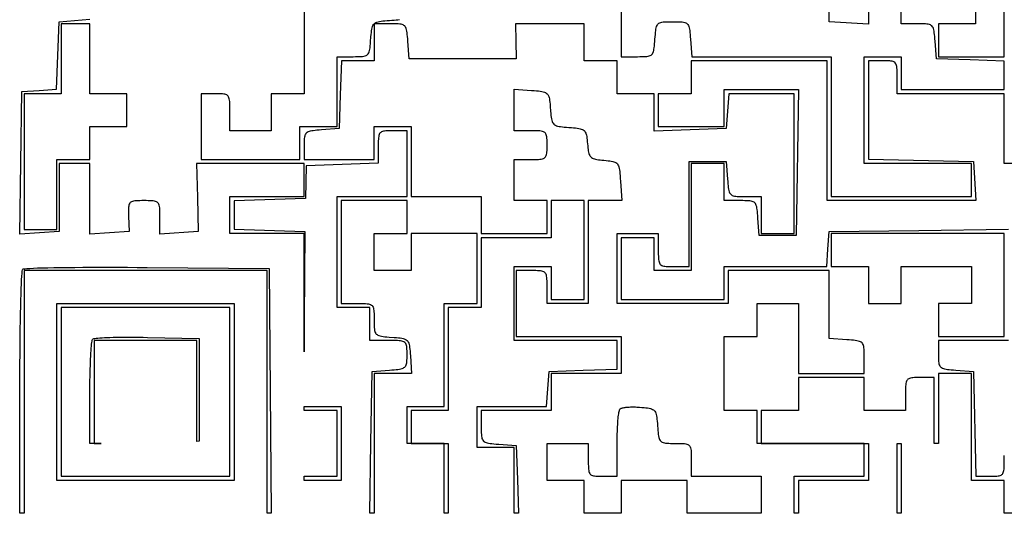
# Model space of a CAD drawing. Header units: metres. Extents: x 7 to 471, y 42 to 513.
# Tile 59 of 85: x 193 to 277, y 233 to 276. Entities that reach past the tile are written whole.
import ezdxf

# ---------------------------------------------------------------- set-up
doc = ezdxf.new("R2010")
doc.units = ezdxf.units.M

msp = doc.modelspace()

# ---------------------------------------------------------------- linework, layer by layer
for p, q in [((261.938, 275.343), (261.938, 283.81)), ((265.289, 281.164), (265.289, 275.128)), ((268.111, 275.167), (268.111, 281.164)), ((276.931, 272.344), (276.931, 281.164)), ((274.461, 278.342), (274.461, 275.167)), ((216.958, 277.989), (216.958, 269.169)), ((244.122, 277.968), (244.122, 272.344)), ((195.866, 272.452), (195.968, 275.343)), ((195.968, 275.343), (197.291, 275.452)), ((198.614, 275.167), (196.144, 275.167)), ((196.144, 275.167), (196.144, 269.169)), ((197.291, 275.452), (198.614, 275.562)), ((198.614, 269.169), (198.614, 275.167)), ((222.784, 274.829), (222.815, 274.933)), ((222.815, 274.933), (222.854, 275.023)), ((222.854, 275.023), (222.9, 275.101)), ((222.9, 275.101), (222.956, 275.166)), ((222.956, 275.167), (223.022, 275.222)), ((224.347, 275.167), (222.956, 275.167)), ((222.956, 275.166), (222.956, 271.992)), ((223.022, 275.222), (223.099, 275.269)), ((223.099, 275.269), (223.189, 275.307)), ((223.189, 275.307), (223.294, 275.338)), ((223.294, 275.338), (223.413, 275.364)), ((223.413, 275.364), (223.549, 275.386)), ((223.549, 275.386), (223.702, 275.404)), ((223.702, 275.404), (223.874, 275.42)), ((223.874, 275.42), (224.066, 275.436)), ((224.066, 275.436), (224.278, 275.451)), ((224.278, 275.451), (224.486, 275.467)), ((224.544, 275.166), (224.347, 275.167)), ((224.486, 275.467), (224.673, 275.482)), ((224.722, 275.165), (224.544, 275.166)), ((224.673, 275.482), (224.842, 275.498)), ((224.881, 275.161), (224.722, 275.165)), ((224.842, 275.498), (224.992, 275.516)), ((225.024, 275.154), (224.881, 275.161)), ((224.992, 275.516), (225.125, 275.537)), ((225.149, 275.142), (225.024, 275.154)), ((225.26, 275.125), (225.149, 275.142)), ((225.357, 275.101), (225.26, 275.125)), ((225.441, 275.069), (225.357, 275.101)), ((225.513, 275.028), (225.441, 275.069)), ((225.575, 274.976), (225.513, 275.028)), ((225.626, 274.914), (225.575, 274.976)), ((240.947, 275.167), (235.065, 275.167)), ((235.065, 275.167), (235.096, 273.667)), ((240.947, 271.992), (240.947, 275.167)), ((247.122, 274.827), (247.152, 274.93)), ((247.152, 274.93), (247.189, 275.018)), ((247.189, 275.018), (247.232, 275.092)), ((247.232, 275.092), (247.285, 275.154)), ((247.285, 275.154), (247.347, 275.205)), ((247.347, 275.205), (247.42, 275.246)), ((247.42, 275.246), (247.505, 275.278)), ((247.505, 275.278), (247.603, 275.302)), ((247.603, 275.302), (247.716, 275.319)), ((247.716, 275.319), (247.844, 275.331)), ((247.844, 275.331), (247.988, 275.338)), ((247.988, 275.338), (248.15, 275.341)), ((248.15, 275.341), (248.331, 275.343)), ((248.331, 275.343), (248.532, 275.343)), ((248.532, 275.343), (248.733, 275.343)), ((248.733, 275.343), (248.914, 275.341)), ((248.914, 275.341), (249.076, 275.338)), ((249.076, 275.338), (249.22, 275.331)), ((249.22, 275.331), (249.348, 275.319)), ((249.348, 275.319), (249.461, 275.302)), ((249.461, 275.302), (249.559, 275.278)), ((249.559, 275.278), (249.644, 275.246)), ((249.644, 275.246), (249.717, 275.205)), ((249.717, 275.205), (249.779, 275.154)), ((249.779, 275.154), (249.832, 275.092)), ((249.832, 275.092), (249.875, 275.018)), ((249.875, 275.018), (249.912, 274.93)), ((249.912, 274.93), (249.942, 274.827)), ((265.289, 275.128), (261.938, 275.343)), ((269.502, 275.167), (268.111, 275.167)), ((269.7, 275.166), (269.502, 275.167)), ((269.877, 275.165), (269.7, 275.166)), ((270.037, 275.161), (269.877, 275.165)), ((270.179, 275.154), (270.037, 275.161)), ((270.305, 275.142), (270.179, 275.154)), ((270.416, 275.125), (270.305, 275.142)), ((270.513, 275.101), (270.416, 275.125)), ((270.597, 275.069), (270.513, 275.101)), ((270.669, 275.028), (270.597, 275.069)), ((270.73, 274.976), (270.669, 275.028)), ((270.782, 274.914), (270.73, 274.976)), ((274.461, 275.167), (271.286, 275.167)), ((271.286, 275.167), (271.286, 272.344)), ((222.686, 274.057), (222.702, 274.248)), ((222.702, 274.248), (222.718, 274.42)), ((222.718, 274.42), (222.736, 274.573)), ((222.736, 274.573), (222.758, 274.709)), ((222.758, 274.709), (222.784, 274.829)), ((225.67, 274.84), (225.626, 274.914)), ((225.706, 274.752), (225.67, 274.84)), ((225.736, 274.649), (225.706, 274.752)), ((225.761, 274.531), (225.736, 274.649)), ((225.781, 274.396), (225.761, 274.531)), ((225.799, 274.243), (225.781, 274.396)), ((225.815, 274.072), (225.799, 274.243)), ((247.028, 274.057), (247.043, 274.249)), ((247.043, 274.249), (247.059, 274.421)), ((247.059, 274.421), (247.077, 274.574)), ((247.077, 274.574), (247.097, 274.709)), ((247.097, 274.709), (247.122, 274.827)), ((249.942, 274.827), (249.966, 274.709)), ((249.966, 274.709), (249.987, 274.574)), ((249.987, 274.574), (250.005, 274.421)), ((250.005, 274.421), (250.021, 274.249)), ((250.021, 274.249), (250.036, 274.057)), ((270.825, 274.84), (270.782, 274.914)), ((270.862, 274.752), (270.825, 274.84)), ((270.891, 274.649), (270.862, 274.752)), ((270.916, 274.531), (270.891, 274.649)), ((270.937, 274.396), (270.916, 274.531)), ((270.955, 274.243), (270.937, 274.396)), ((270.97, 274.072), (270.955, 274.243)), ((222.606, 273.115), (222.624, 273.268)), ((222.624, 273.268), (222.64, 273.439)), ((222.64, 273.439), (222.655, 273.631)), ((222.655, 273.631), (222.686, 274.057)), ((225.83, 273.88), (225.815, 274.072)), ((225.846, 273.667), (225.83, 273.88)), ((225.954, 272.168), (225.846, 273.667)), ((235.096, 273.667), (235.126, 272.168)), ((246.948, 273.115), (246.966, 273.268)), ((246.966, 273.268), (246.982, 273.439)), ((246.982, 273.439), (246.997, 273.631)), ((246.997, 273.631), (247.013, 273.844)), ((247.013, 273.844), (247.028, 274.057)), ((250.036, 274.057), (250.051, 273.844)), ((250.051, 273.844), (250.16, 272.344)), ((270.986, 273.88), (270.97, 274.072)), ((271.001, 273.667), (270.986, 273.88)), ((271.11, 272.168), (271.001, 273.667)), ((195.764, 269.561), (195.866, 272.452)), ((222.085, 272.386), (222.182, 272.41)), ((222.182, 272.41), (222.266, 272.443)), ((222.266, 272.443), (222.338, 272.484)), ((222.338, 272.484), (222.4, 272.535)), ((222.4, 272.535), (222.451, 272.597)), ((222.451, 272.597), (222.495, 272.671)), ((222.495, 272.671), (222.531, 272.759)), ((222.531, 272.759), (222.561, 272.862)), ((222.561, 272.862), (222.586, 272.98)), ((222.586, 272.98), (222.606, 273.115)), ((246.427, 272.386), (246.524, 272.41)), ((246.524, 272.41), (246.608, 272.443)), ((246.608, 272.443), (246.68, 272.484)), ((246.68, 272.484), (246.741, 272.535)), ((246.741, 272.535), (246.793, 272.597)), ((246.793, 272.597), (246.837, 272.671)), ((246.837, 272.671), (246.873, 272.759)), ((246.873, 272.759), (246.902, 272.862)), ((246.902, 272.862), (246.927, 272.98)), ((246.927, 272.98), (246.948, 273.115)), ((219.781, 266.347), (219.781, 272.344)), ((219.781, 272.344), (221.172, 272.344)), ((220.162, 271.992), (220.059, 269.081)), ((222.956, 271.992), (220.162, 271.992)), ((221.172, 272.344), (221.369, 272.345)), ((221.369, 272.345), (221.547, 272.346)), ((221.547, 272.346), (221.706, 272.35)), ((221.706, 272.35), (221.849, 272.357)), ((221.849, 272.357), (221.974, 272.369)), ((221.974, 272.369), (222.085, 272.386)), ((235.126, 272.168), (225.954, 272.168)), ((243.769, 271.992), (240.947, 271.992)), ((243.769, 269.169), (243.769, 271.992)), ((244.122, 272.344), (245.513, 272.344)), ((245.513, 272.344), (245.711, 272.345)), ((245.711, 272.345), (245.889, 272.346)), ((245.889, 272.346), (246.048, 272.35)), ((246.048, 272.35), (246.19, 272.357)), ((246.19, 272.357), (246.316, 272.369)), ((246.316, 272.369), (246.427, 272.386)), ((261.761, 271.992), (250.119, 271.992)), ((250.119, 271.992), (250.119, 269.169)), ((250.16, 272.344), (262.114, 272.344)), ((261.761, 259.997), (261.761, 271.992)), ((262.114, 272.344), (262.114, 260.35)), ((264.936, 263.172), (264.936, 272.344)), ((264.936, 272.344), (268.111, 272.344)), ((266.524, 271.992), (265.289, 271.992)), ((265.289, 271.992), (265.289, 263.546)), ((266.696, 271.991), (266.524, 271.992)), ((266.851, 271.989), (266.696, 271.991)), ((266.991, 271.985), (266.851, 271.989)), ((267.115, 271.977), (266.991, 271.985)), ((267.225, 271.965), (267.115, 271.977)), ((267.322, 271.947), (267.225, 271.965)), ((267.406, 271.923), (267.322, 271.947)), ((267.479, 271.892), (267.406, 271.923)), ((267.541, 271.852), (267.479, 271.892)), ((267.593, 271.803), (267.541, 271.852)), ((267.636, 271.743), (267.593, 271.803)), ((267.671, 271.672), (267.636, 271.743)), ((267.698, 271.589), (267.671, 271.672)), ((267.719, 271.493), (267.698, 271.589)), ((268.111, 272.344), (268.111, 269.522)), ((274.02, 272.066), (271.11, 272.168)), ((271.286, 272.344), (276.931, 272.344)), ((276.931, 271.963), (274.02, 272.066)), ((276.931, 269.522), (276.931, 271.963)), ((267.735, 271.382), (267.719, 271.493)), ((267.746, 271.256), (267.735, 271.382)), ((267.752, 271.114), (267.746, 271.256)), ((267.756, 270.955), (267.752, 271.114)), ((267.758, 270.777), (267.756, 270.955)), ((267.758, 270.581), (267.758, 270.777)), ((267.758, 269.169), (267.758, 270.581)), ((192.6, 257.135), (192.793, 269.346)), ((192.793, 269.346), (194.278, 269.454)), ((196.144, 269.169), (192.969, 269.169)), ((192.969, 269.169), (192.969, 257.528)), ((194.278, 269.454), (195.764, 269.561)), ((201.789, 269.169), (198.614, 269.169)), ((201.789, 266.347), (201.789, 269.169)), ((209.374, 269.169), (208.139, 269.169)), ((208.139, 269.169), (208.139, 263.525)), ((209.549, 269.169), (209.374, 269.169)), ((209.707, 269.168), (209.549, 269.169)), ((209.848, 269.164), (209.707, 269.168)), ((209.974, 269.156), (209.848, 269.164)), ((210.085, 269.143), (209.974, 269.156)), ((210.182, 269.125), (210.085, 269.143)), ((210.266, 269.099), (210.182, 269.125)), ((210.339, 269.065), (210.266, 269.099)), ((210.4, 269.022), (210.339, 269.065)), ((210.451, 268.968), (210.4, 269.022)), ((216.958, 269.169), (214.136, 269.169)), ((214.136, 269.169), (214.136, 265.994)), ((220.059, 269.081), (219.957, 266.171)), ((234.95, 265.994), (234.95, 269.563)), ((234.95, 269.563), (236.449, 269.454)), ((236.449, 269.454), (236.662, 269.439)), ((236.662, 269.439), (236.853, 269.423)), ((236.853, 269.423), (237.025, 269.407)), ((237.025, 269.407), (237.178, 269.389)), ((237.178, 269.389), (237.313, 269.367)), ((237.313, 269.367), (237.433, 269.341)), ((237.433, 269.341), (237.537, 269.31)), ((237.537, 269.31), (237.627, 269.272)), ((237.627, 269.272), (237.705, 269.226)), ((237.705, 269.226), (237.771, 269.171)), ((237.771, 269.171), (237.827, 269.105)), ((237.827, 269.105), (237.873, 269.029)), ((237.873, 269.029), (237.912, 268.94)), ((246.944, 269.169), (243.769, 269.169)), ((246.944, 265.967), (246.944, 269.169)), ((250.119, 269.169), (247.297, 269.169)), ((247.297, 269.169), (247.297, 266.347)), ((252.942, 266.347), (252.942, 269.522)), ((252.942, 269.522), (259.308, 269.522)), ((253.335, 269.169), (253.226, 267.67)), ((258.939, 269.169), (253.335, 269.169)), ((258.939, 257.175), (258.939, 269.169)), ((259.308, 269.522), (259.115, 256.999)), ((276.931, 269.169), (267.758, 269.169)), ((268.111, 269.522), (276.931, 269.522)), ((276.931, 263.172), (276.931, 269.169)), ((210.494, 268.902), (210.451, 268.968)), ((210.527, 268.823), (210.494, 268.902)), ((210.554, 268.73), (210.527, 268.823)), ((210.574, 268.621), (210.554, 268.73)), ((210.588, 268.496), (210.574, 268.621)), ((210.598, 268.353), (210.588, 268.496)), ((210.604, 268.192), (210.598, 268.353)), ((210.607, 268.01), (210.604, 268.192)), ((237.912, 268.94), (237.943, 268.837)), ((237.943, 268.837), (237.969, 268.719)), ((237.969, 268.719), (237.991, 268.585)), ((237.991, 268.585), (238.009, 268.434)), ((238.009, 268.434), (238.025, 268.265)), ((238.025, 268.265), (238.041, 268.076)), ((210.608, 267.807), (210.607, 268.01)), ((210.608, 267.582), (210.608, 267.807)), ((210.608, 265.994), (210.608, 267.582)), ((238.041, 268.076), (238.072, 267.657)), ((238.072, 267.657), (238.087, 267.468)), ((238.087, 267.468), (238.103, 267.299)), ((253.226, 267.67), (253.118, 266.171)), ((238.103, 267.299), (238.121, 267.148)), ((238.121, 267.148), (238.143, 267.014)), ((238.143, 267.014), (238.169, 266.897)), ((238.169, 266.897), (238.201, 266.794)), ((238.201, 266.794), (238.239, 266.704)), ((238.239, 266.704), (238.285, 266.628)), ((238.285, 266.628), (238.34, 266.562)), ((238.34, 266.562), (238.405, 266.507)), ((238.405, 266.507), (238.482, 266.461)), ((198.614, 263.525), (198.614, 266.347)), ((198.614, 266.347), (201.789, 266.347)), ((214.136, 265.994), (210.608, 265.994)), ((216.606, 263.525), (216.606, 266.347)), ((216.606, 266.347), (219.781, 266.347)), ((217.068, 265.683), (217.034, 265.609)), ((217.111, 265.748), (217.068, 265.683)), ((217.163, 265.803), (217.111, 265.748)), ((217.227, 265.85), (217.163, 265.803)), ((217.302, 265.89), (217.227, 265.85)), ((217.391, 265.924), (217.302, 265.89)), ((217.493, 265.953), (217.391, 265.924)), ((217.611, 265.977), (217.493, 265.953)), ((217.744, 265.998), (217.611, 265.977)), ((217.894, 266.015), (217.744, 265.998)), ((218.063, 266.032), (217.894, 266.015)), ((218.25, 266.047), (218.063, 266.032)), ((218.458, 266.063), (218.25, 266.047)), ((219.957, 266.171), (218.458, 266.063)), ((222.956, 263.525), (222.956, 266.347)), ((222.956, 266.347), (226.131, 266.347)), ((223.396, 265.677), (223.369, 265.595)), ((223.431, 265.747), (223.396, 265.677)), ((223.474, 265.806), (223.431, 265.747)), ((223.527, 265.855), (223.474, 265.806)), ((223.589, 265.895), (223.527, 265.855)), ((223.661, 265.926), (223.589, 265.895)), ((223.746, 265.95), (223.661, 265.926)), ((223.842, 265.968), (223.746, 265.95)), ((223.953, 265.98), (223.842, 265.968)), ((224.077, 265.988), (223.953, 265.98)), ((224.216, 265.992), (224.077, 265.988)), ((224.371, 265.994), (224.216, 265.992)), ((224.543, 265.994), (224.371, 265.994)), ((225.778, 265.994), (224.543, 265.994)), ((225.778, 260.35), (225.778, 265.994)), ((226.131, 266.347), (226.131, 260.35)), ((236.361, 265.994), (234.95, 265.994)), ((236.558, 265.994), (236.361, 265.994)), ((236.735, 265.992), (236.558, 265.994)), ((236.895, 265.989), (236.735, 265.992)), ((237.037, 265.982), (236.895, 265.989)), ((237.163, 265.971), (237.037, 265.982)), ((237.273, 265.956), (237.163, 265.971)), ((237.37, 265.935), (237.273, 265.956)), ((237.453, 265.907), (237.37, 265.935)), ((237.524, 265.872), (237.453, 265.907)), ((237.583, 265.829), (237.524, 265.872)), ((237.632, 265.777), (237.583, 265.829)), ((237.672, 265.715), (237.632, 265.777)), ((237.704, 265.642), (237.672, 265.715)), ((238.482, 266.461), (238.571, 266.423)), ((238.571, 266.423), (238.674, 266.391)), ((238.674, 266.391), (238.792, 266.365)), ((238.792, 266.365), (238.926, 266.344)), ((238.926, 266.344), (239.077, 266.325)), ((239.077, 266.325), (239.246, 266.309)), ((239.246, 266.309), (239.434, 266.294)), ((239.434, 266.294), (239.644, 266.278)), ((239.644, 266.278), (239.848, 266.263)), ((239.848, 266.263), (240.033, 266.248)), ((240.033, 266.248), (240.199, 266.231)), ((240.199, 266.231), (240.347, 266.213)), ((240.347, 266.213), (240.48, 266.191)), ((240.48, 266.191), (240.597, 266.166)), ((240.597, 266.166), (240.7, 266.135)), ((240.7, 266.135), (240.79, 266.099)), ((240.79, 266.099), (240.868, 266.057)), ((240.868, 266.057), (240.934, 266.006)), ((240.934, 266.006), (240.991, 265.947)), ((240.991, 265.947), (241.039, 265.878)), ((241.039, 265.878), (241.079, 265.799)), ((241.079, 265.799), (241.113, 265.708)), ((241.113, 265.708), (241.141, 265.604)), ((253.118, 266.171), (246.944, 265.967)), ((247.297, 266.347), (252.942, 266.347)), ((216.959, 264.908), (216.958, 264.74)), ((216.961, 265.06), (216.959, 264.908)), ((216.966, 265.196), (216.961, 265.06)), ((216.975, 265.319), (216.966, 265.196)), ((216.988, 265.428), (216.975, 265.319)), ((217.008, 265.524), (216.988, 265.428)), ((217.034, 265.609), (217.008, 265.524)), ((223.31, 264.967), (223.309, 264.792)), ((223.314, 265.125), (223.31, 264.967)), ((223.321, 265.265), (223.314, 265.125)), ((223.332, 265.39), (223.321, 265.265)), ((223.348, 265.499), (223.332, 265.39)), ((223.369, 265.595), (223.348, 265.499)), ((237.728, 265.558), (237.704, 265.642)), ((237.745, 265.461), (237.728, 265.558)), ((237.758, 265.351), (237.745, 265.461)), ((237.766, 265.227), (237.758, 265.351)), ((237.77, 265.087), (237.766, 265.227)), ((237.772, 264.932), (237.77, 265.087)), ((237.772, 264.76), (237.772, 264.932)), ((241.141, 265.604), (241.164, 265.488)), ((241.164, 265.488), (241.183, 265.357)), ((241.183, 265.357), (241.201, 265.21)), ((241.201, 265.21), (241.216, 265.048)), ((241.216, 265.048), (241.232, 264.868)), ((241.232, 264.868), (241.247, 264.693)), ((216.958, 264.74), (216.958, 263.525)), ((223.309, 264.792), (223.308, 264.597)), ((223.308, 264.597), (223.308, 263.2)), ((237.704, 263.877), (237.728, 263.961)), ((237.728, 263.961), (237.745, 264.058)), ((237.745, 264.058), (237.758, 264.168)), ((237.758, 264.168), (237.766, 264.293)), ((237.766, 264.293), (237.77, 264.432)), ((237.77, 264.432), (237.772, 264.588)), ((237.772, 264.588), (237.772, 264.76)), ((241.247, 264.693), (241.263, 264.534)), ((241.263, 264.534), (241.28, 264.39)), ((241.28, 264.39), (241.3, 264.261)), ((241.3, 264.261), (241.323, 264.145)), ((241.323, 264.145), (241.35, 264.043)), ((241.35, 264.043), (241.382, 263.952)), ((195.792, 263.525), (198.614, 263.525)), ((195.792, 257.528), (195.792, 263.525)), ((197.291, 263.173), (195.968, 263.173)), ((195.968, 263.173), (195.968, 257.351)), ((198.614, 263.172), (197.291, 263.173)), ((198.614, 257.136), (198.614, 263.172)), ((216.958, 263.172), (207.741, 263.172)), ((207.741, 263.172), (207.82, 260.262)), ((208.139, 263.525), (216.606, 263.525)), ((216.958, 263.525), (222.956, 263.525)), ((216.958, 260.35), (216.958, 263.172)), ((223.308, 263.2), (217.135, 262.996)), ((234.95, 259.997), (234.95, 263.525)), ((234.95, 263.525), (236.361, 263.525)), ((236.361, 263.525), (236.558, 263.525)), ((236.558, 263.525), (236.735, 263.527)), ((236.735, 263.527), (236.895, 263.531)), ((236.895, 263.531), (237.037, 263.538)), ((237.037, 263.538), (237.163, 263.548)), ((237.163, 263.548), (237.273, 263.564)), ((237.273, 263.564), (237.37, 263.585)), ((237.37, 263.585), (237.453, 263.612)), ((237.453, 263.612), (237.524, 263.647)), ((237.524, 263.647), (237.583, 263.69)), ((237.583, 263.69), (237.632, 263.742)), ((237.632, 263.742), (237.672, 263.804)), ((237.672, 263.804), (237.704, 263.877)), ((241.382, 263.952), (241.42, 263.872)), ((241.42, 263.872), (241.464, 263.802)), ((241.464, 263.802), (241.517, 263.742)), ((241.517, 263.742), (241.577, 263.689)), ((241.577, 263.689), (241.647, 263.645)), ((241.647, 263.645), (241.727, 263.607)), ((241.727, 263.607), (241.818, 263.575)), ((241.818, 263.575), (241.92, 263.548)), ((241.92, 263.548), (242.036, 263.525)), ((242.036, 263.525), (242.165, 263.505)), ((242.165, 263.505), (242.309, 263.488)), ((242.309, 263.488), (242.468, 263.472)), ((242.468, 263.472), (242.643, 263.457)), ((242.643, 263.457), (242.827, 263.441)), ((242.827, 263.441), (242.992, 263.426)), ((242.992, 263.426), (243.141, 263.409)), ((243.141, 263.409), (243.273, 263.389)), ((243.273, 263.389), (243.391, 263.366)), ((243.391, 263.366), (243.495, 263.337)), ((243.495, 263.337), (243.586, 263.302)), ((243.586, 263.302), (243.665, 263.259)), ((243.665, 263.259), (243.733, 263.207)), ((243.733, 263.207), (243.791, 263.145)), ((243.791, 263.145), (243.84, 263.072)), ((249.943, 254.352), (249.943, 263.349)), ((249.943, 263.349), (253.118, 263.349)), ((252.942, 263.172), (250.119, 263.172)), ((250.119, 263.172), (250.119, 254)), ((252.942, 259.997), (252.942, 263.172)), ((253.118, 263.349), (253.226, 261.849)), ((274.108, 263.172), (264.936, 263.172)), ((265.289, 263.546), (274.285, 263.349)), ((274.108, 260.35), (274.108, 263.172)), ((274.285, 263.349), (274.5, 259.997)), ((283.281, 263.172), (276.931, 263.172)), ((217.135, 262.996), (217.113, 261.585)), ((243.84, 263.072), (243.882, 262.985)), ((243.882, 262.985), (243.916, 262.884)), ((243.916, 262.884), (243.945, 262.768)), ((243.945, 262.768), (243.969, 262.635)), ((243.969, 262.635), (243.989, 262.484)), ((243.989, 262.484), (244.007, 262.313)), ((244.007, 262.313), (244.023, 262.122)), ((217.113, 261.585), (217.091, 260.174)), ((244.023, 262.122), (244.038, 261.909)), ((244.038, 261.909), (244.053, 261.673)), ((244.053, 261.673), (244.161, 259.997)), ((253.226, 261.849), (253.242, 261.636)), ((253.242, 261.636), (253.257, 261.445)), ((253.257, 261.445), (253.273, 261.273)), ((253.273, 261.273), (253.291, 261.12)), ((253.291, 261.12), (253.312, 260.986)), ((253.312, 260.986), (253.336, 260.868)), ((253.336, 260.868), (253.366, 260.765)), ((253.366, 260.765), (253.402, 260.677)), ((253.402, 260.677), (253.446, 260.602)), ((253.446, 260.602), (253.498, 260.54)), ((202.021, 259.771), (201.985, 259.705)), ((202.066, 259.826), (202.021, 259.771)), ((202.122, 259.871), (202.066, 259.826)), ((202.189, 259.908), (202.122, 259.871)), ((202.268, 259.937), (202.189, 259.908)), ((202.361, 259.959), (202.268, 259.937)), ((202.467, 259.974), (202.361, 259.959)), ((202.589, 259.985), (202.467, 259.974)), ((202.727, 259.992), (202.589, 259.985)), ((202.882, 259.995), (202.727, 259.992)), ((203.056, 259.997), (202.882, 259.995)), ((203.248, 259.997), (203.056, 259.997)), ((203.442, 259.997), (203.248, 259.997)), ((203.616, 259.996), (203.442, 259.997)), ((203.772, 259.992), (203.616, 259.996)), ((203.911, 259.985), (203.772, 259.992)), ((204.034, 259.974), (203.911, 259.985)), ((204.141, 259.958), (204.034, 259.974)), ((204.235, 259.935), (204.141, 259.958)), ((204.315, 259.904), (204.235, 259.935)), ((204.382, 259.865), (204.315, 259.904)), ((204.439, 259.816), (204.382, 259.865)), ((204.485, 259.757), (204.439, 259.816)), ((204.522, 259.686), (204.485, 259.757)), ((207.82, 260.262), (207.898, 257.351)), ((210.608, 257.175), (210.608, 260.35)), ((210.608, 260.35), (216.958, 260.35)), ((217.091, 260.174), (210.961, 259.97)), ((210.961, 259.97), (210.961, 257.555)), ((219.781, 250.825), (219.781, 260.35)), ((219.781, 260.35), (225.778, 260.35)), ((225.778, 259.997), (220.133, 259.997)), ((220.133, 259.997), (220.133, 251.178)), ((225.778, 257.175), (225.778, 259.997)), ((226.131, 260.35), (232.128, 260.35)), ((232.128, 260.35), (232.128, 257.175)), ((237.772, 259.997), (234.95, 259.997)), ((237.772, 257.175), (237.772, 259.997)), ((240.947, 259.997), (238.125, 259.997)), ((238.125, 259.997), (238.125, 256.822)), ((240.947, 251.531), (240.947, 259.997)), ((244.161, 259.997), (241.3, 259.997)), ((241.3, 259.997), (241.3, 251.178)), ((254.333, 259.997), (252.942, 259.997)), ((253.498, 260.54), (253.559, 260.489)), ((253.559, 260.489), (253.631, 260.448)), ((253.631, 260.448), (253.715, 260.416)), ((253.715, 260.416), (253.812, 260.392)), ((253.812, 260.392), (253.923, 260.374)), ((253.923, 260.374), (254.049, 260.363)), ((254.049, 260.363), (254.191, 260.355)), ((254.191, 260.355), (254.35, 260.352)), ((254.53, 259.997), (254.333, 259.997)), ((254.35, 260.352), (254.528, 260.35)), ((254.528, 260.35), (254.726, 260.35)), ((254.708, 259.996), (254.53, 259.997)), ((254.867, 259.992), (254.708, 259.996)), ((254.726, 260.35), (256.117, 260.35)), ((255.01, 259.985), (254.867, 259.992)), ((255.136, 259.973), (255.01, 259.985)), ((255.246, 259.955), (255.136, 259.973)), ((255.343, 259.931), (255.246, 259.955)), ((255.427, 259.899), (255.343, 259.931)), ((255.499, 259.858), (255.427, 259.899)), ((255.561, 259.807), (255.499, 259.858)), ((255.613, 259.745), (255.561, 259.807)), ((255.656, 259.67), (255.613, 259.745)), ((256.117, 260.35), (256.117, 257.175)), ((274.5, 259.997), (261.761, 259.997)), ((262.114, 260.35), (274.108, 260.35)), ((201.918, 259.314), (201.915, 259.18)), ((201.915, 259.18), (201.916, 259.029)), ((201.916, 259.029), (201.92, 258.861)), ((201.925, 259.433), (201.918, 259.314)), ((201.939, 259.537), (201.925, 259.433)), ((201.958, 259.627), (201.939, 259.537)), ((201.985, 259.705), (201.958, 259.627)), ((204.551, 259.602), (204.522, 259.686)), ((204.573, 259.504), (204.551, 259.602)), ((204.589, 259.391), (204.573, 259.504)), ((204.6, 259.263), (204.589, 259.391)), ((204.606, 259.117), (204.6, 259.263)), ((204.61, 258.953), (204.606, 259.117)), ((204.611, 258.77), (204.61, 258.953)), ((255.692, 259.582), (255.656, 259.67)), ((255.722, 259.48), (255.692, 259.582)), ((255.747, 259.362), (255.722, 259.48)), ((255.767, 259.227), (255.747, 259.362)), ((255.785, 259.074), (255.767, 259.227)), ((255.801, 258.902), (255.785, 259.074)), ((255.816, 258.711), (255.801, 258.902)), ((201.92, 258.861), (201.925, 258.674)), ((201.925, 258.674), (201.965, 257.351)), ((204.611, 258.567), (204.611, 258.77)), ((204.611, 257.136), (204.611, 258.567)), ((255.832, 258.498), (255.816, 258.711)), ((255.94, 256.999), (255.832, 258.498)), ((195.968, 257.351), (192.6, 257.135)), ((192.969, 257.528), (195.792, 257.528)), ((201.965, 257.351), (198.614, 257.136)), ((207.898, 257.351), (204.611, 257.136)), ((210.961, 257.555), (217.014, 257.351)), ((217.014, 257.351), (216.973, 249.855)), ((261.829, 255.852), (261.938, 257.351)), ((261.938, 257.351), (269.61, 257.447)), ((269.61, 257.447), (277.283, 257.542)), ((216.958, 257.175), (210.608, 257.175)), ((216.958, 247.028), (216.958, 257.175)), ((222.956, 254), (222.956, 257.175)), ((222.956, 257.175), (225.778, 257.175)), ((231.775, 257.175), (226.131, 257.175)), ((226.131, 257.175), (226.131, 254)), ((231.775, 251.178), (231.775, 257.175)), ((232.128, 257.175), (237.772, 257.175)), ((238.125, 256.822), (232.128, 256.822)), ((232.128, 256.822), (232.128, 250.825)), ((243.769, 251.178), (243.769, 257.175)), ((243.769, 257.175), (247.297, 257.175)), ((246.944, 256.822), (244.122, 256.822)), ((244.122, 256.822), (244.122, 251.531)), ((246.944, 254), (246.944, 256.822)), ((247.297, 257.175), (247.297, 255.764)), ((259.115, 256.999), (255.94, 256.999)), ((256.117, 257.175), (258.939, 257.175)), ((276.931, 257.175), (262.114, 257.175)), ((262.114, 257.175), (262.114, 254.353)), ((276.931, 248.356), (276.931, 257.175)), ((247.297, 255.764), (247.297, 255.565)), ((247.297, 255.565), (247.299, 255.385)), ((261.721, 254.353), (261.829, 255.852)), ((247.299, 255.385), (247.303, 255.225)), ((247.303, 255.225), (247.309, 255.081)), ((247.309, 255.081), (247.32, 254.955)), ((247.32, 254.955), (247.336, 254.844)), ((247.336, 254.844), (247.357, 254.747)), ((247.357, 254.747), (247.386, 254.664)), ((192.799, 253.763), (192.818, 253.948)), ((192.818, 253.948), (192.837, 254.069)), ((192.837, 254.069), (192.857, 254.123)), ((192.857, 254.123), (192.911, 254.142)), ((192.911, 254.142), (193.033, 254.16)), ((192.969, 254), (192.969, 233.186)), ((213.783, 254), (192.969, 254)), ((193.033, 254.16), (193.219, 254.178)), ((193.219, 254.178), (193.467, 254.194)), ((193.467, 254.194), (193.773, 254.209)), ((193.773, 254.209), (194.136, 254.223)), ((194.136, 254.223), (194.552, 254.235)), ((194.552, 254.235), (195.018, 254.246)), ((195.018, 254.246), (195.532, 254.256)), ((195.532, 254.256), (196.091, 254.265)), ((196.091, 254.265), (196.692, 254.272)), ((196.692, 254.272), (197.332, 254.278)), ((197.332, 254.278), (198.008, 254.283)), ((198.008, 254.283), (198.718, 254.286)), ((198.718, 254.286), (199.459, 254.287)), ((199.459, 254.287), (200.228, 254.287)), ((200.228, 254.287), (201.022, 254.285)), ((201.022, 254.285), (201.839, 254.282)), ((201.839, 254.282), (202.675, 254.277)), ((202.675, 254.277), (203.528, 254.27)), ((203.528, 254.27), (213.96, 254.176)), ((213.783, 233.186), (213.783, 254)), ((213.96, 254.176), (214.147, 233.186)), ((226.131, 254), (222.956, 254)), ((234.95, 248.003), (234.95, 254.353)), ((234.95, 254.353), (238.125, 254.353)), ((236.449, 254), (235.126, 254)), ((235.126, 254), (235.126, 248.356)), ((236.636, 254), (236.449, 254)), ((236.804, 253.998), (236.636, 254)), ((236.955, 253.994), (236.804, 253.998)), ((237.089, 253.987), (236.955, 253.994)), ((237.208, 253.976), (237.089, 253.987)), ((237.312, 253.959), (237.208, 253.976)), ((237.402, 253.936), (237.312, 253.959)), ((237.48, 253.905), (237.402, 253.936)), ((237.546, 253.866), (237.48, 253.905)), ((237.601, 253.818), (237.546, 253.866)), ((238.125, 254.353), (238.125, 251.531)), ((250.119, 254), (246.944, 254)), ((247.386, 254.664), (247.423, 254.594)), ((247.423, 254.594), (247.468, 254.535)), ((247.468, 254.535), (247.523, 254.487)), ((247.523, 254.487), (247.589, 254.448)), ((247.589, 254.448), (247.667, 254.417)), ((247.667, 254.417), (247.758, 254.394)), ((247.758, 254.394), (247.862, 254.377)), ((247.862, 254.377), (247.98, 254.365)), ((247.98, 254.365), (248.114, 254.358)), ((248.114, 254.358), (248.265, 254.354)), ((248.265, 254.354), (248.433, 254.353)), ((248.433, 254.353), (248.62, 254.352)), ((248.62, 254.352), (249.943, 254.352)), ((252.942, 251.531), (252.942, 254.353)), ((252.942, 254.353), (261.721, 254.353)), ((257.616, 254.001), (253.294, 254)), ((253.294, 254), (253.294, 251.178)), ((261.938, 254.001), (257.616, 254.001)), ((261.938, 248.179), (261.938, 254.001)), ((262.114, 254.353), (265.289, 254.353)), ((265.289, 254.353), (265.289, 251.178)), ((268.111, 251.178), (268.111, 254.353)), ((268.111, 254.353), (274.108, 254.353)), ((274.108, 254.353), (274.108, 251.178)), ((192.747, 252.853), (192.764, 253.213)), ((192.764, 253.213), (192.781, 253.517)), ((192.781, 253.517), (192.799, 253.763)), ((237.647, 253.759), (237.601, 253.818)), ((237.683, 253.688), (237.647, 253.759)), ((237.712, 253.606), (237.683, 253.688)), ((237.734, 253.509), (237.712, 253.606)), ((237.749, 253.398), (237.734, 253.509)), ((237.76, 253.272), (237.749, 253.398)), ((237.767, 253.128), (237.76, 253.272)), ((237.77, 252.968), (237.767, 253.128)), ((192.715, 251.978), (192.731, 252.44)), ((192.731, 252.44), (192.747, 252.853)), ((237.772, 252.788), (237.77, 252.968)), ((237.772, 252.589), (237.772, 252.788)), ((237.772, 251.178), (237.772, 252.589)), ((192.687, 250.913), (192.701, 251.468)), ((192.701, 251.468), (192.715, 251.978)), ((238.125, 251.531), (240.947, 251.531)), ((244.122, 251.531), (252.942, 251.531)), ((192.675, 250.317), (192.687, 250.913)), ((195.792, 236.008), (195.792, 251.178)), ((195.792, 251.178), (210.961, 251.178)), ((210.608, 250.825), (196.144, 250.825)), ((196.144, 250.825), (196.144, 236.361)), ((210.608, 236.361), (210.608, 250.825)), ((210.961, 251.178), (210.961, 236.008)), ((222.603, 250.825), (219.781, 250.825)), ((220.133, 251.178), (221.544, 251.178)), ((221.544, 251.178), (221.745, 251.178)), ((221.745, 251.178), (221.926, 251.176)), ((221.926, 251.176), (222.088, 251.173)), ((222.088, 251.173), (222.232, 251.166)), ((222.232, 251.166), (222.359, 251.156)), ((222.359, 251.156), (222.47, 251.14)), ((222.47, 251.14), (222.566, 251.117)), ((222.566, 251.117), (222.649, 251.088)), ((222.603, 248.003), (222.603, 250.825)), ((222.649, 251.088), (222.719, 251.05)), ((222.719, 251.05), (222.778, 251.003)), ((222.778, 251.003), (222.826, 250.945)), ((222.826, 250.945), (222.864, 250.876)), ((222.864, 250.876), (222.894, 250.794)), ((222.894, 250.794), (222.917, 250.699)), ((222.917, 250.699), (222.933, 250.589)), ((222.933, 250.589), (222.944, 250.464)), ((228.953, 242.358), (228.953, 251.178)), ((228.953, 251.178), (231.775, 251.178)), ((232.128, 250.825), (229.306, 250.825)), ((229.306, 250.825), (229.306, 242.006)), ((241.3, 251.178), (237.772, 251.178)), ((253.294, 251.178), (243.769, 251.178)), ((255.764, 248.356), (255.764, 251.178)), ((255.764, 251.178), (259.292, 251.178)), ((259.292, 251.178), (259.292, 245.181)), ((265.289, 251.178), (268.111, 251.178)), ((274.108, 251.178), (271.286, 251.178)), ((271.286, 251.178), (271.286, 248.356)), ((192.653, 249.011), (192.663, 249.682)), ((192.663, 249.682), (192.675, 250.317)), ((216.973, 249.855), (216.958, 247.028)), ((222.944, 250.464), (222.951, 250.322)), ((222.951, 250.322), (222.954, 250.163)), ((222.954, 250.163), (222.955, 249.985)), ((222.955, 249.985), (222.956, 249.787)), ((222.956, 249.787), (222.956, 249.589)), ((192.644, 248.306), (192.653, 249.011)), ((222.956, 249.589), (222.957, 249.411)), ((222.957, 249.411), (222.961, 249.252)), ((222.961, 249.252), (222.968, 249.11)), ((222.968, 249.11), (222.98, 248.984)), ((222.98, 248.984), (222.997, 248.873)), ((222.997, 248.873), (223.022, 248.776)), ((192.636, 247.571), (192.644, 248.306)), ((198.782, 247.83), (198.8, 247.944)), ((198.8, 247.944), (198.819, 248.033)), ((198.819, 248.033), (198.839, 248.096)), ((198.839, 248.096), (198.859, 248.13)), ((198.859, 248.13), (198.894, 248.15)), ((198.894, 248.15), (198.957, 248.169)), ((198.957, 248.169), (199.047, 248.186)), ((207.786, 248.003), (198.967, 248.003)), ((198.967, 248.003), (198.967, 239.183)), ((199.047, 248.186), (199.163, 248.203)), ((199.163, 248.203), (199.304, 248.218)), ((199.304, 248.218), (199.468, 248.232)), ((199.468, 248.232), (199.654, 248.245)), ((199.654, 248.245), (199.861, 248.256)), ((199.861, 248.256), (200.088, 248.266)), ((200.088, 248.266), (200.333, 248.275)), ((200.333, 248.275), (200.596, 248.282)), ((200.596, 248.282), (200.874, 248.288)), ((200.874, 248.288), (201.168, 248.292)), ((201.168, 248.292), (201.475, 248.295)), ((201.475, 248.295), (201.794, 248.296)), ((201.794, 248.296), (202.125, 248.296)), ((202.125, 248.296), (202.465, 248.294)), ((202.465, 248.294), (202.814, 248.29)), ((202.814, 248.29), (203.171, 248.284)), ((203.171, 248.284), (203.533, 248.277)), ((203.533, 248.277), (207.962, 248.179)), ((207.786, 239.356), (207.786, 248.003)), ((207.962, 248.179), (207.962, 239.36)), ((224.19, 248.003), (222.603, 248.003)), ((223.022, 248.776), (223.054, 248.692)), ((223.054, 248.692), (223.095, 248.62)), ((223.095, 248.62), (223.146, 248.559)), ((223.146, 248.559), (223.208, 248.507)), ((223.208, 248.507), (223.283, 248.463)), ((223.283, 248.463), (223.371, 248.427)), ((223.371, 248.427), (223.473, 248.398)), ((223.473, 248.398), (223.591, 248.373)), ((223.591, 248.373), (223.726, 248.352)), ((223.726, 248.352), (223.879, 248.334)), ((223.879, 248.334), (224.05, 248.318)), ((224.05, 248.318), (224.242, 248.303)), ((224.415, 248.003), (224.19, 248.003)), ((224.242, 248.303), (224.668, 248.272)), ((224.617, 248.001), (224.415, 248.003)), ((224.798, 247.998), (224.617, 248.001)), ((224.668, 248.272), (224.859, 248.257)), ((224.96, 247.992), (224.798, 247.998)), ((224.859, 248.257), (225.031, 248.24)), ((225.102, 247.982), (224.96, 247.992)), ((225.031, 248.24), (225.185, 248.222)), ((225.227, 247.968), (225.102, 247.982)), ((225.185, 248.222), (225.32, 248.201)), ((225.336, 247.948), (225.227, 247.968)), ((225.32, 248.201), (225.44, 248.175)), ((225.429, 247.922), (225.336, 247.948)), ((225.44, 248.175), (225.544, 248.143)), ((225.544, 248.143), (225.634, 248.105)), ((225.634, 248.105), (225.712, 248.058)), ((225.712, 248.058), (225.778, 248.003)), ((225.778, 248.003), (225.833, 247.937)), ((225.833, 247.937), (225.88, 247.859)), ((243.769, 248.003), (234.95, 248.003)), ((235.126, 248.356), (244.122, 248.356)), ((243.769, 245.562), (243.769, 248.003)), ((244.122, 248.356), (244.122, 245.181)), ((252.942, 242.006), (252.942, 248.356)), ((252.942, 248.356), (255.764, 248.356)), ((263.437, 248.071), (261.938, 248.179)), ((263.65, 248.055), (263.437, 248.071)), ((263.841, 248.04), (263.65, 248.055)), ((264.013, 248.024), (263.841, 248.04)), ((264.166, 248.006), (264.013, 248.024)), ((264.3, 247.986), (264.166, 248.006)), ((264.419, 247.961), (264.3, 247.986)), ((264.521, 247.931), (264.419, 247.961)), ((271.286, 248.356), (276.931, 248.356)), ((277.283, 248.003), (271.286, 248.003)), ((271.286, 248.003), (271.286, 246.788)), ((192.629, 246.808), (192.636, 247.571)), ((198.7, 246.918), (198.715, 247.141)), ((198.715, 247.141), (198.73, 247.346)), ((198.73, 247.346), (198.747, 247.529)), ((198.747, 247.529), (198.764, 247.691)), ((198.764, 247.691), (198.782, 247.83)), ((225.508, 247.889), (225.429, 247.922)), ((225.574, 247.847), (225.508, 247.889)), ((225.629, 247.797), (225.574, 247.847)), ((225.672, 247.736), (225.629, 247.797)), ((225.706, 247.665), (225.672, 247.736)), ((225.732, 247.582), (225.706, 247.665)), ((225.751, 247.486), (225.732, 247.582)), ((225.764, 247.377), (225.751, 247.486)), ((225.772, 247.254), (225.764, 247.377)), ((225.776, 247.115), (225.772, 247.254)), ((225.777, 246.96), (225.776, 247.115)), ((225.88, 247.859), (225.918, 247.769)), ((225.918, 247.769), (225.95, 247.665)), ((225.95, 247.665), (225.976, 247.545)), ((225.976, 247.545), (225.997, 247.41)), ((225.997, 247.41), (226.015, 247.256)), ((226.015, 247.256), (226.031, 247.084)), ((264.609, 247.895), (264.521, 247.931)), ((264.684, 247.851), (264.609, 247.895)), ((264.746, 247.8), (264.684, 247.851)), ((264.797, 247.738), (264.746, 247.8)), ((264.838, 247.666), (264.797, 247.738)), ((264.87, 247.582), (264.838, 247.666)), ((264.894, 247.485), (264.87, 247.582)), ((264.912, 247.374), (264.894, 247.485)), ((264.923, 247.249), (264.912, 247.374)), ((264.931, 247.106), (264.923, 247.249)), ((264.934, 246.947), (264.931, 247.106)), ((192.624, 246.02), (192.629, 246.808)), ((198.661, 246.143), (198.673, 246.417)), ((198.673, 246.417), (198.686, 246.676)), ((198.686, 246.676), (198.7, 246.918)), ((225.761, 246.209), (225.77, 246.331)), ((225.77, 246.331), (225.775, 246.468)), ((225.775, 246.468), (225.777, 246.62)), ((225.778, 246.788), (225.777, 246.96)), ((225.777, 246.62), (225.778, 246.788)), ((226.031, 247.084), (226.047, 246.893)), ((226.047, 246.893), (226.062, 246.68)), ((226.062, 246.68), (226.171, 245.181)), ((264.936, 246.769), (264.934, 246.947)), ((264.936, 246.572), (264.936, 246.769)), ((264.936, 245.181), (264.936, 246.572)), ((271.286, 246.788), (271.287, 246.62)), ((271.287, 246.62), (271.289, 246.468)), ((271.289, 246.468), (271.294, 246.331)), ((271.294, 246.331), (271.303, 246.209)), ((192.62, 245.21), (192.624, 246.02)), ((198.633, 245.237), (198.641, 245.551)), ((198.641, 245.551), (198.651, 245.854)), ((198.651, 245.854), (198.661, 246.143)), ((222.779, 245.357), (224.278, 245.465)), ((224.278, 245.465), (224.486, 245.481)), ((224.486, 245.481), (224.673, 245.496)), ((224.673, 245.496), (224.842, 245.512)), ((224.842, 245.512), (224.992, 245.53)), ((224.992, 245.53), (225.125, 245.551)), ((225.125, 245.551), (225.243, 245.575)), ((225.243, 245.575), (225.345, 245.604)), ((225.345, 245.604), (225.434, 245.637)), ((225.434, 245.637), (225.509, 245.678)), ((225.509, 245.678), (225.573, 245.725)), ((225.573, 245.725), (225.625, 245.78)), ((225.625, 245.78), (225.668, 245.845)), ((225.668, 245.845), (225.702, 245.919)), ((225.702, 245.919), (225.728, 246.003)), ((225.728, 246.003), (225.748, 246.1)), ((225.748, 246.1), (225.761, 246.209)), ((237.949, 245.357), (240.859, 245.459)), ((240.859, 245.459), (243.769, 245.562)), ((271.303, 246.209), (271.316, 246.1)), ((271.316, 246.1), (271.335, 246.003)), ((271.335, 246.003), (271.362, 245.919)), ((271.362, 245.919), (271.396, 245.845)), ((271.396, 245.845), (271.438, 245.78)), ((271.438, 245.78), (271.491, 245.725)), ((271.491, 245.725), (271.555, 245.678)), ((271.555, 245.678), (271.63, 245.637)), ((271.63, 245.637), (271.719, 245.604)), ((271.719, 245.604), (271.821, 245.575)), ((271.821, 245.575), (271.938, 245.551)), ((271.938, 245.551), (272.072, 245.53)), ((272.072, 245.53), (272.222, 245.512)), ((272.222, 245.512), (272.391, 245.496)), ((272.391, 245.496), (272.578, 245.481)), ((272.578, 245.481), (272.785, 245.465)), ((272.785, 245.465), (274.285, 245.357)), ((192.617, 244.38), (192.62, 245.21)), ((198.617, 244.232), (198.621, 244.576)), ((198.621, 244.576), (198.626, 244.911)), ((198.626, 244.911), (198.633, 245.237)), ((222.682, 239.272), (222.779, 245.357)), ((226.171, 245.181), (222.956, 245.181)), ((222.956, 245.181), (222.956, 233.186)), ((237.84, 243.858), (237.949, 245.357)), ((244.122, 245.181), (238.125, 245.181)), ((238.125, 245.181), (238.125, 242.006)), ((259.292, 245.181), (264.936, 245.181)), ((264.936, 244.828), (259.292, 244.828)), ((259.292, 244.828), (259.292, 242.006)), ((264.936, 242.006), (264.936, 244.828)), ((268.586, 244.579), (268.551, 244.508)), ((268.629, 244.639), (268.586, 244.579)), ((268.681, 244.688), (268.629, 244.639)), ((268.743, 244.728), (268.681, 244.688)), ((268.816, 244.759), (268.743, 244.728)), ((268.9, 244.783), (268.816, 244.759)), ((268.997, 244.801), (268.9, 244.783)), ((269.107, 244.813), (268.997, 244.801)), ((269.232, 244.821), (269.107, 244.813)), ((269.371, 244.825), (269.232, 244.821)), ((269.526, 244.827), (269.371, 244.825)), ((269.699, 244.828), (269.526, 244.827)), ((270.933, 244.828), (269.699, 244.828)), ((270.933, 239.183), (270.933, 244.828)), ((274.108, 245.181), (271.286, 245.181)), ((271.286, 245.181), (271.286, 239.183)), ((274.108, 236.008), (274.108, 245.181)), ((274.285, 245.357), (274.482, 236.361)), ((192.617, 243.534), (192.617, 244.38)), ((198.614, 243.524), (198.615, 243.881)), ((198.615, 243.881), (198.617, 244.232)), ((237.732, 242.358), (237.84, 243.858)), ((268.466, 243.791), (268.464, 243.613)), ((268.47, 243.95), (268.466, 243.791)), ((268.477, 244.092), (268.47, 243.95)), ((268.487, 244.218), (268.477, 244.092)), ((268.503, 244.329), (268.487, 244.218)), ((268.524, 244.425), (268.503, 244.329)), ((268.551, 244.508), (268.524, 244.425)), ((192.617, 233.186), (192.617, 243.534)), ((198.614, 239.163), (198.614, 243.524)), ((268.464, 243.613), (268.464, 243.417)), ((268.464, 243.417), (268.464, 242.006)), ((216.958, 242.006), (216.958, 242.358)), ((216.958, 242.358), (220.133, 242.358)), ((220.133, 242.358), (220.133, 236.008)), ((225.778, 239.183), (225.778, 242.358)), ((225.778, 242.358), (228.953, 242.358)), ((231.775, 238.831), (231.775, 242.358)), ((231.775, 242.358), (237.732, 242.358)), ((243.961, 241.999), (243.981, 242.063)), ((243.981, 242.063), (244.001, 242.11)), ((244.001, 242.11), (244.021, 242.14)), ((244.021, 242.14), (244.047, 242.16)), ((244.047, 242.16), (244.081, 242.179)), ((244.081, 242.179), (244.123, 242.197)), ((244.123, 242.197), (244.174, 242.214)), ((244.174, 242.214), (244.231, 242.229)), ((244.231, 242.229), (244.296, 242.243)), ((244.296, 242.243), (244.368, 242.256)), ((244.368, 242.256), (244.445, 242.268)), ((244.445, 242.268), (244.529, 242.278)), ((244.529, 242.278), (244.617, 242.287)), ((244.617, 242.287), (244.711, 242.294)), ((244.711, 242.294), (244.809, 242.3)), ((244.809, 242.3), (244.91, 242.304)), ((244.91, 242.304), (245.016, 242.307)), ((245.016, 242.307), (245.124, 242.307)), ((245.124, 242.307), (245.235, 242.307)), ((245.235, 242.307), (245.349, 242.304)), ((245.349, 242.304), (245.464, 242.3)), ((245.464, 242.3), (245.58, 242.294)), ((245.58, 242.294), (245.697, 242.287)), ((245.697, 242.287), (245.897, 242.272)), ((245.897, 242.272), (246.078, 242.257)), ((246.078, 242.257), (246.24, 242.24)), ((246.24, 242.24), (246.385, 242.222)), ((246.385, 242.222), (246.514, 242.2)), ((246.514, 242.2), (246.627, 242.174)), ((246.627, 242.174), (246.726, 242.142)), ((246.726, 242.142), (246.812, 242.103)), ((246.812, 242.103), (246.886, 242.056)), ((246.886, 242.056), (246.949, 242)), ((219.781, 242.006), (216.958, 242.006)), ((219.781, 236.361), (219.781, 242.006)), ((229.306, 242.006), (226.131, 242.006)), ((226.131, 242.006), (226.131, 239.183)), ((238.125, 242.006), (232.128, 242.006)), ((232.128, 242.006), (232.128, 240.615)), ((243.843, 241.15), (243.858, 241.309)), ((243.858, 241.309), (243.873, 241.456)), ((243.873, 241.456), (243.889, 241.592)), ((243.889, 241.592), (243.906, 241.715)), ((243.906, 241.715), (243.923, 241.824)), ((243.923, 241.824), (243.942, 241.919)), ((243.942, 241.919), (243.961, 241.999)), ((246.949, 242), (247.003, 241.934)), ((247.003, 241.934), (247.048, 241.856)), ((247.048, 241.856), (247.085, 241.766)), ((247.085, 241.766), (247.116, 241.661)), ((247.116, 241.661), (247.142, 241.542)), ((247.142, 241.542), (247.163, 241.407)), ((247.163, 241.407), (247.182, 241.255)), ((247.182, 241.255), (247.198, 241.084)), ((255.764, 242.006), (252.942, 242.006)), ((255.764, 239.183), (255.764, 242.006)), ((259.292, 242.006), (256.117, 242.006)), ((256.117, 242.006), (256.117, 239.183)), ((268.464, 242.006), (264.936, 242.006)), ((232.128, 240.615), (232.128, 240.417)), ((232.128, 240.417), (232.129, 240.239)), ((243.789, 240.217), (243.798, 240.42)), ((243.798, 240.42), (243.807, 240.615)), ((243.807, 240.615), (243.818, 240.803)), ((243.818, 240.803), (243.83, 240.981)), ((243.83, 240.981), (243.843, 241.15)), ((247.198, 241.084), (247.214, 240.894)), ((247.214, 240.894), (247.229, 240.683)), ((247.229, 240.683), (247.245, 240.47)), ((247.245, 240.47), (247.26, 240.278)), ((232.129, 240.239), (232.133, 240.08)), ((232.133, 240.08), (232.14, 239.938)), ((232.14, 239.938), (232.152, 239.812)), ((232.152, 239.812), (232.17, 239.701)), ((232.17, 239.701), (232.194, 239.604)), ((232.194, 239.604), (232.226, 239.52)), ((232.226, 239.52), (232.267, 239.448)), ((243.77, 239.351), (243.773, 239.574)), ((243.773, 239.574), (243.777, 239.794)), ((243.777, 239.794), (243.782, 240.008)), ((243.782, 240.008), (243.789, 240.217)), ((247.26, 240.278), (247.276, 240.106)), ((247.276, 240.106), (247.294, 239.954)), ((247.294, 239.954), (247.314, 239.819)), ((247.314, 239.819), (247.339, 239.701)), ((247.339, 239.701), (247.369, 239.598)), ((247.369, 239.598), (247.405, 239.51)), ((247.405, 239.51), (247.449, 239.436)), ((199.586, 239.183), (198.614, 239.163)), ((198.967, 239.183), (199.586, 239.183)), ((207.962, 239.36), (207.786, 239.356)), ((222.586, 233.186), (222.682, 239.272)), ((228.953, 239.183), (225.778, 239.183)), ((226.131, 239.183), (229.306, 239.183)), ((228.953, 233.186), (228.953, 239.183)), ((229.306, 239.183), (229.306, 233.186)), ((234.95, 238.831), (231.775, 238.831)), ((232.267, 239.448), (232.318, 239.387)), ((232.318, 239.387), (232.38, 239.335)), ((232.38, 239.335), (232.455, 239.291)), ((232.455, 239.291), (232.543, 239.255)), ((232.543, 239.255), (232.645, 239.225)), ((232.645, 239.225), (232.763, 239.201)), ((232.763, 239.201), (232.898, 239.18)), ((232.898, 239.18), (233.051, 239.162)), ((233.051, 239.162), (233.223, 239.146)), ((233.223, 239.146), (233.414, 239.131)), ((233.414, 239.131), (233.627, 239.115)), ((233.627, 239.115), (235.126, 239.007)), ((234.95, 233.186), (234.95, 238.831)), ((235.126, 239.007), (235.229, 236.097)), ((237.772, 236.008), (237.772, 239.183)), ((237.772, 239.183), (241.3, 239.183)), ((241.3, 239.183), (241.3, 237.772)), ((243.769, 239.124), (243.77, 239.351)), ((243.769, 236.361), (243.769, 239.124)), ((247.449, 239.436), (247.5, 239.374)), ((247.5, 239.374), (247.562, 239.322)), ((247.562, 239.322), (247.634, 239.281)), ((247.634, 239.281), (247.718, 239.249)), ((247.718, 239.249), (247.815, 239.225)), ((247.815, 239.225), (247.926, 239.208)), ((247.926, 239.208), (248.051, 239.196)), ((248.051, 239.196), (248.194, 239.189)), ((248.194, 239.189), (248.353, 239.185)), ((248.353, 239.185), (248.531, 239.184)), ((248.531, 239.184), (248.728, 239.183)), ((248.728, 239.183), (248.926, 239.183)), ((248.926, 239.183), (249.105, 239.182)), ((249.105, 239.182), (249.264, 239.178)), ((249.264, 239.178), (249.406, 239.172)), ((249.406, 239.172), (249.531, 239.161)), ((249.531, 239.161), (249.641, 239.145)), ((249.641, 239.145), (249.736, 239.122)), ((249.736, 239.122), (249.817, 239.092)), ((249.817, 239.092), (249.887, 239.054)), ((249.887, 239.054), (249.944, 239.006)), ((249.944, 239.006), (249.992, 238.947)), ((249.992, 238.947), (250.029, 238.877)), ((250.029, 238.877), (250.059, 238.794)), ((250.059, 238.794), (250.081, 238.698)), ((250.081, 238.698), (250.097, 238.587)), ((264.936, 239.183), (255.764, 239.183)), ((256.117, 239.183), (265.289, 239.183)), ((264.936, 236.361), (264.936, 239.183)), ((265.289, 239.183), (265.289, 236.008)), ((267.758, 233.186), (267.758, 239.183)), ((267.758, 239.183), (268.111, 239.183)), ((268.111, 239.183), (268.111, 233.186)), ((271.286, 239.183), (270.933, 239.183)), ((250.097, 238.587), (250.108, 238.459)), ((250.108, 238.459), (250.115, 238.316)), ((250.115, 238.316), (250.118, 238.154)), ((250.118, 238.154), (250.119, 237.973)), ((250.119, 237.973), (250.119, 237.772)), ((276.931, 237.973), (276.932, 238.154)), ((276.931, 237.772), (276.931, 237.973)), ((241.3, 237.772), (241.3, 237.575)), ((241.3, 237.575), (241.302, 237.398)), ((241.302, 237.398), (241.306, 237.239)), ((241.306, 237.239), (241.313, 237.096)), ((241.313, 237.096), (241.323, 236.971)), ((250.119, 237.772), (250.119, 236.361)), ((276.892, 236.861), (276.907, 236.972)), ((276.907, 236.972), (276.918, 237.097)), ((276.918, 237.097), (276.925, 237.239)), ((276.925, 237.239), (276.928, 237.399)), ((276.928, 237.399), (276.93, 237.576)), ((276.93, 237.576), (276.931, 237.772)), ((196.144, 236.361), (210.608, 236.361)), ((216.958, 236.361), (219.781, 236.361)), ((216.958, 236.008), (216.958, 236.361)), ((241.323, 236.971), (241.339, 236.86)), ((241.339, 236.86), (241.36, 236.764)), ((241.36, 236.764), (241.387, 236.68)), ((241.387, 236.68), (241.422, 236.61)), ((241.422, 236.61), (241.465, 236.55)), ((241.465, 236.55), (241.517, 236.501)), ((241.517, 236.501), (241.579, 236.461)), ((241.579, 236.461), (241.652, 236.43)), ((241.652, 236.43), (241.736, 236.406)), ((241.736, 236.406), (241.833, 236.388)), ((241.833, 236.388), (241.943, 236.376)), ((241.943, 236.376), (242.068, 236.368)), ((242.068, 236.368), (242.207, 236.363)), ((242.207, 236.363), (242.363, 236.362)), ((242.363, 236.362), (242.535, 236.361)), ((242.535, 236.361), (243.769, 236.361)), ((250.119, 236.361), (256.117, 236.361)), ((256.117, 236.361), (256.117, 233.186)), ((258.939, 233.186), (258.939, 236.361)), ((258.939, 236.361), (264.936, 236.361)), ((274.482, 236.361), (275.706, 236.361)), ((275.706, 236.361), (275.877, 236.362)), ((275.877, 236.362), (276.031, 236.363)), ((276.031, 236.363), (276.169, 236.368)), ((276.169, 236.368), (276.292, 236.376)), ((276.292, 236.376), (276.401, 236.388)), ((276.401, 236.388), (276.497, 236.406)), ((276.497, 236.406), (276.581, 236.43)), ((276.581, 236.43), (276.653, 236.462)), ((276.653, 236.462), (276.714, 236.502)), ((276.714, 236.502), (276.766, 236.551)), ((276.766, 236.551), (276.809, 236.611)), ((276.809, 236.611), (276.843, 236.681)), ((276.843, 236.681), (276.871, 236.765)), ((276.871, 236.765), (276.892, 236.861)), ((210.961, 236.008), (195.792, 236.008)), ((220.133, 236.008), (216.958, 236.008)), ((235.229, 236.097), (235.331, 233.186)), ((240.947, 236.008), (237.772, 236.008)), ((240.947, 233.186), (240.947, 236.008)), ((249.767, 236.008), (244.122, 236.008)), ((244.122, 236.008), (244.122, 233.186)), ((249.767, 233.186), (249.767, 236.008)), ((265.289, 236.008), (259.292, 236.008)), ((259.292, 236.008), (259.292, 233.186)), ((276.931, 236.008), (274.108, 236.008)), ((276.931, 233.186), (276.931, 236.008)), ((192.969, 233.186), (192.617, 233.186)), ((214.147, 233.186), (213.783, 233.186)), ((222.956, 233.186), (222.586, 233.186)), ((229.306, 233.186), (228.953, 233.186)), ((235.331, 233.186), (234.95, 233.186)), ((244.122, 233.186), (240.947, 233.186)), ((256.117, 233.186), (249.767, 233.186)), ((259.292, 233.186), (258.939, 233.186)), ((268.111, 233.186), (267.758, 233.186)), ((283.281, 233.186), (276.931, 233.186))]:
    msp.add_line(p, q)

doc.saveas('drawing.dxf')
